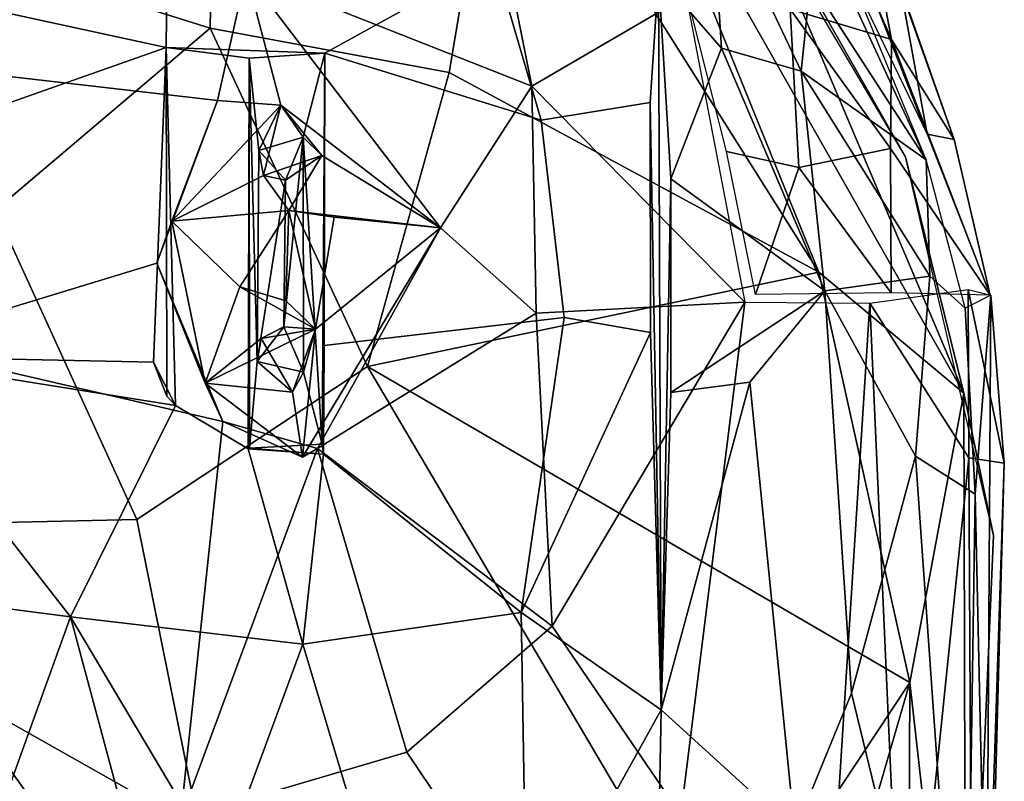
# Model space of a CAD drawing. Header units: millimetres. Extents: x 15 to 2860, y 25 to 553.
# Tile 24 of 33: x 2056 to 2266, y 235 to 398. Entities that reach past the tile are written whole.
import ezdxf

# ---------------------------------------------------------------- set-up
doc = ezdxf.new("R2010")
doc.units = ezdxf.units.MM
doc.layers.add('Cozy Chair', color=7, linetype='Continuous', true_color=0x000000)

msp = doc.modelspace()

# ---------------------------------------------------------------- linework, layer by layer
at = {"layer": 'Cozy Chair'}
for points in [[(2249.31, 367.85, 489.52), (2206.92, 471.05, 537.45), (2215.36, 441.46, 504.58)], [(2244.95, 368.5, 487.71), (2187.11, 466.38, 491.15), (2210.18, 429.55, 498.58)], [(2097.54, 463.05, 501.11), (2042.93, 412.75, 485.53), (2096.39, 395.94, 484.94)], [(2097.54, 463.05, 501.11), (2096.39, 395.94, 484.94), (2147.45, 386.49, 490.08), (2158.42, 451.72, 507.69)], [(2158.42, 451.72, 507.69), (2147.45, 386.49, 490.08), (2226.39, 343.85, 500.64)], [(2226.39, 343.85, 500.64), (2185.91, 443.79, 507.88), (2158.42, 451.72, 507.69)], [(2219.13, 445.74, 485.17), (2235.24, 429.17, 499.08), (2241.96, 393.55, 473.43)], [(2219.13, 445.74, 485.17), (2241.96, 393.55, 473.43), (2220.32, 400, 454.43)], [(2257.42, 318.02, 496.55), (2185.91, 443.79, 507.88), (2226.39, 343.85, 500.64)], [(2257.42, 318.02, 496.55), (2210.18, 429.55, 498.58), (2185.91, 443.79, 507.88)], [(2215.36, 441.46, 504.58), (2224.63, 406.02, 477.17), (2249.31, 367.85, 489.52)], [(2244.95, 368.5, 487.71), (2210.18, 429.55, 498.58), (2257.42, 318.02, 496.55)], [(2222.44, 429.57, 516.13), (2249.54, 373.33, 494.44), (2239.23, 399.59, 517.13)], [(2241.96, 393.55, 473.43), (2235.24, 429.17, 499.08), (2255.31, 372.22, 488.6)], [(2255.31, 372.22, 488.6), (2235.24, 429.17, 499.08), (2244.02, 403.9, 518.56)], [(2203.33, 427.46, 470.46), (2192.17, 407.22, 452.26), (2205.65, 391.68, 452.92)], [(2203.33, 427.46, 470.46), (2205.65, 391.68, 452.92), (2222.66, 386.81, 462.76)], [(2224.63, 406.02, 477.17), (2203.33, 427.46, 470.46), (2222.66, 386.81, 462.76)], [(2086.98, 391.86, 431.13), (2087.38, 425.47, 442.26), (2017.96, 406.86, 434.04)], [(2086.98, 391.86, 431.13), (2120.87, 390.62, 433.27), (2157.03, 410.62, 441.95), (2087.38, 425.47, 442.26)], [(2104.06, 407.72, 425.95), (2097.92, 380.5, 421.59), (2027.49, 388.6, 420.47), (2027.53, 413.02, 425.63)], [(2050.44, 357.13, 476.3), (2096.39, 395.94, 484.94), (2042.93, 412.75, 485.53)], [(2159.55, 411.43, 433.97), (2165.1, 383.58, 428.11), (2104.06, 407.72, 425.95)], [(2157.03, 410.62, 441.95), (2120.87, 390.62, 433.27), (2167.09, 376.3, 436.28)], [(2190.36, 380.12, 443.49), (2192.17, 407.22, 452.26), (2157.03, 410.62, 441.95), (2167.09, 376.3, 436.28)], [(2198.08, 402.85, 441.43), (2165.1, 383.58, 428.11), (2159.55, 411.43, 433.97)], [(2086.98, 391.86, 431.13), (2017.96, 406.86, 434.04), (2037.64, 374.46, 427.84)], [(2097.92, 380.5, 421.59), (2104.06, 407.72, 425.95), (2111.48, 379.54, 421.98)], [(2165.1, 383.58, 428.11), (2145.58, 353.33, 422.77), (2104.06, 407.72, 425.95)], [(2145.58, 353.33, 422.77), (2111.48, 379.54, 421.98), (2104.06, 407.72, 425.95)], [(2192.17, 407.22, 452.26), (2190.36, 380.12, 443.49), (2192.76, 250.38, 439.82)], [(2205.65, 391.68, 452.92), (2192.17, 407.22, 452.26), (2194.82, 363.82, 442.13)], [(2192.17, 407.22, 452.26), (2192.76, 250.38, 439.82), (2194.82, 363.82, 442.13)], [(2249.31, 367.85, 489.52), (2224.63, 406.02, 477.17), (2222.66, 386.81, 462.76)], [(2206.72, 369.59, 438.37), (2197.92, 404.26, 443.2), (2220.32, 400, 454.43), (2222.13, 366.22, 444.91)], [(2244.02, 403.9, 518.56), (2239.23, 399.59, 517.13), (2249.54, 373.33, 494.44)], [(2255.31, 372.22, 488.6), (2244.02, 403.9, 518.56), (2249.54, 373.33, 494.44)], [(2198.08, 402.85, 441.43), (2210.61, 337.47, 434.93), (2165.1, 383.58, 428.11)], [(2220.32, 400, 454.43), (2241.96, 393.55, 473.43), (2241.72, 370.27, 460.87)], [(2220.32, 400, 454.43), (2241.72, 370.27, 460.87), (2222.13, 366.22, 444.91)], [(2050.44, 357.13, 476.3), (2080.69, 291.08, 474.69), (2129.98, 323.75, 480.3), (2096.39, 395.94, 484.94)], [(2129.98, 323.75, 480.3), (2147.45, 386.49, 490.08), (2096.39, 395.94, 484.94)], [(2241.72, 370.27, 460.87), (2241.96, 393.55, 473.43), (2263.01, 338.92, 478.51)], [(2263.01, 338.92, 478.51), (2241.96, 393.55, 473.43), (2255.31, 372.22, 488.6)], [(2037.64, 374.46, 427.84), (2023.12, 325.91, 425.08), (2084.27, 324.61, 425.99), (2086.98, 391.86, 431.13)], [(2087.14, 317.38, 435.63), (2086.98, 391.86, 431.13), (2084.27, 324.61, 425.99)], [(2086.98, 391.86, 431.13), (2088.98, 315.42, 426.17), (2104.54, 306.15, 426.53), (2104.73, 389.55, 433.05)], [(2104.73, 389.55, 433.05), (2120.87, 390.62, 433.27), (2086.98, 391.86, 431.13)], [(2086.98, 391.86, 431.13), (2087.14, 317.38, 435.63), (2088.98, 315.42, 426.17)], [(2205.65, 391.68, 452.92), (2194.82, 363.82, 442.13), (2227.66, 339.85, 453.45)], [(2222.66, 386.81, 462.76), (2205.65, 391.68, 452.92), (2227.66, 339.85, 453.45)], [(2104.73, 389.55, 433.05), (2104.54, 306.15, 426.53), (2104.76, 306.31, 434.36)], [(2104.73, 389.55, 433.05), (2106.8, 369.86, 434.75), (2116.22, 372.66, 434.95), (2120.87, 390.62, 433.27)], [(2106.8, 369.86, 434.75), (2104.73, 389.55, 433.05), (2106.44, 324.79, 434.69)], [(2104.73, 389.55, 433.05), (2104.76, 306.31, 434.36), (2106.44, 324.79, 434.69)], [(2120.87, 390.62, 433.27), (2116.22, 372.66, 434.95), (2120.31, 307.1, 434.45)], [(2120.87, 390.62, 433.27), (2120.31, 307.1, 434.45), (2120.75, 328.17, 427.49)], [(2167.09, 376.3, 436.28), (2120.87, 390.62, 433.27), (2120.75, 328.17, 427.49), (2172.04, 334.2, 433.63)], [(2084.99, 345.75, 418.26), (2027.95, 328.44, 416.54), (2027.49, 388.6, 420.47), (2097.92, 380.5, 421.59)], [(2226.39, 343.85, 500.64), (2147.45, 386.49, 490.08), (2129.98, 323.75, 480.3)], [(2250.16, 343, 474.47), (2222.66, 386.81, 462.76), (2227.66, 339.85, 453.45)], [(2250.16, 343, 474.47), (2249.31, 367.85, 489.52), (2222.66, 386.81, 462.76)], [(2145.58, 353.33, 422.77), (2165.1, 383.58, 428.11), (2166, 335.1, 424.17)], [(2210.61, 337.47, 434.93), (2166, 335.1, 424.17), (2165.1, 383.58, 428.11)], [(2097.92, 380.5, 421.59), (2111.48, 379.54, 421.98), (2088.2, 354.75, 422.29)], [(2111.48, 379.54, 421.98), (2107.79, 364.51, 422.65), (2088.2, 354.75, 422.29)], [(2106.8, 369.86, 434.75), (2107.79, 364.51, 422.65), (2111.48, 379.54, 421.98)], [(2116.22, 372.66, 434.95), (2106.8, 369.86, 434.75), (2111.48, 379.54, 421.98)], [(2111.48, 379.54, 421.98), (2145.58, 353.33, 422.77), (2120.26, 368.77, 422.71)], [(2120.26, 368.77, 422.71), (2116.22, 372.66, 434.95), (2111.48, 379.54, 421.98)], [(2190.36, 380.12, 443.49), (2167.09, 376.3, 436.28), (2172.04, 334.2, 433.63), (2190.48, 330.99, 437.66)], [(2190.36, 380.12, 443.49), (2190.48, 330.99, 437.66), (2192.76, 250.38, 439.82)], [(2116.22, 372.66, 434.95), (2112.14, 332.2, 434.76), (2116.31, 322.53, 434.96)], [(2116.22, 372.66, 434.95), (2112.46, 363.5, 434.76), (2112.14, 332.2, 434.76)], [(2112.46, 363.5, 434.76), (2116.22, 372.66, 434.95), (2120.26, 368.77, 422.71)], [(2116.22, 372.66, 434.95), (2116.31, 322.53, 434.96), (2120.31, 307.1, 434.45)], [(2263.01, 338.92, 478.51), (2255.31, 372.22, 488.6), (2249.54, 373.33, 494.44)], [(2241.87, 339.45, 453.41), (2222.13, 366.22, 444.91), (2241.72, 370.27, 460.87)], [(2241.87, 339.45, 453.41), (2241.72, 370.27, 460.87), (2263.01, 338.92, 478.51)], [(2112.46, 363.5, 434.76), (2106.8, 369.86, 434.75), (2106.44, 324.79, 434.69)], [(2112.46, 363.5, 434.76), (2107.79, 364.51, 422.65), (2106.8, 369.86, 434.75)], [(2112.46, 363.5, 434.76), (2120.26, 368.77, 422.71), (2107.79, 364.51, 422.65)], [(2113.2, 357.02, 425.37), (2107.79, 364.51, 422.65), (2120.26, 368.77, 422.71)], [(2145.58, 353.33, 422.77), (2113.2, 357.02, 425.37), (2120.26, 368.77, 422.71)], [(2206.72, 369.59, 438.37), (2222.13, 366.22, 444.91), (2212.9, 339.07, 437.4)], [(2244.95, 368.5, 487.71), (2257.42, 318.02, 496.55), (2263.73, 287.61, 483.53)], [(2212.9, 339.07, 437.4), (2222.13, 366.22, 444.91), (2241.87, 339.45, 453.41)], [(2250.16, 343, 474.47), (2257.67, 336.17, 483.89), (2249.31, 367.85, 489.52)], [(2107.79, 364.51, 422.65), (2113.2, 357.02, 425.37), (2088.2, 354.75, 422.29)], [(2112.46, 363.5, 434.76), (2106.44, 324.79, 434.69), (2112.14, 332.2, 434.76)], [(2194.77, 318.18, 438.81), (2194.82, 363.82, 442.13), (2192.76, 250.38, 439.82)], [(2194.82, 363.82, 442.13), (2194.77, 318.18, 438.81), (2227.66, 339.85, 453.45)], [(2050.44, 357.13, 476.3), (1993.52, 360.92, 477.17), (2016.8, 289.64, 472.42), (2080.69, 291.08, 474.69)], [(2088.2, 354.75, 422.29), (2113.2, 357.02, 425.37), (2102.72, 340.74, 420.54)], [(2113.2, 357.02, 425.37), (2112.52, 337.77, 428.14), (2102.72, 340.74, 420.54)], [(2113.2, 357.02, 425.37), (2118.9, 331.7, 422.38), (2112.52, 337.77, 428.14)], [(2145.58, 353.33, 422.77), (2122.9, 355.62, 419.67), (2113.2, 357.02, 425.37)], [(2122.9, 355.62, 419.67), (2118.9, 331.7, 422.38), (2113.2, 357.02, 425.37)], [(2118.9, 331.7, 422.38), (2122.9, 355.62, 419.67), (2145.58, 353.33, 422.77)], [(2084.99, 345.75, 418.26), (2088.2, 354.75, 422.29), (2095.33, 320.18, 422.26)], [(2102.72, 340.74, 420.54), (2095.33, 320.18, 422.26), (2088.2, 354.75, 422.29)], [(2116.13, 304.33, 421.94), (2118.9, 331.7, 422.38), (2145.58, 353.33, 422.77)], [(2145.58, 353.33, 422.77), (2119.34, 306.2, 419.43), (2116.13, 304.33, 421.94)], [(2145.58, 353.33, 422.77), (2166, 335.1, 424.17), (2119.34, 306.2, 419.43)], [(2099.11, 312, 417.87), (2027.95, 328.44, 416.54), (2084.99, 345.75, 418.26)], [(2084.99, 345.75, 418.26), (2095.33, 320.18, 422.26), (2099.11, 312, 417.87)], [(2129.98, 323.75, 480.3), (2245.88, 256.23, 497.48), (2226.39, 343.85, 500.64)], [(2257.42, 318.02, 496.55), (2226.39, 343.85, 500.64), (2245.88, 256.23, 497.48)], [(2250.16, 343, 474.47), (2227.66, 339.85, 453.45), (2247.06, 304.59, 466.35)], [(2250.16, 343, 474.47), (2247.06, 304.59, 466.35), (2259.82, 296.44, 480.53), (2257.67, 336.17, 483.89)], [(2118.9, 331.7, 422.38), (2095.33, 320.18, 422.26), (2102.72, 340.74, 420.54)], [(2112.52, 337.77, 428.14), (2118.9, 331.7, 422.38), (2102.72, 340.74, 420.54)], [(2194.77, 318.18, 438.81), (2211.66, 320.39, 444.88), (2227.66, 339.85, 453.45)], [(2221.3, 224.4, 451.39), (2233.38, 253.95, 457.13), (2227.66, 339.85, 453.45), (2211.66, 320.39, 444.88)], [(2247.06, 304.59, 466.35), (2227.66, 339.85, 453.45), (2233.38, 253.95, 457.13)], [(2258.33, 340.15, 471.03), (2258.45, 304.22, 465.64), (2237.28, 337.23, 448.41)], [(2263.16, 338.94, 482.21), (2257.67, 336.17, 483.89), (2259.82, 296.44, 480.53)], [(2266.03, 303.09, 476.99), (2258.33, 340.15, 471.03), (2263.16, 338.94, 482.21)], [(2266.03, 303.09, 476.99), (2258.45, 304.22, 465.64), (2258.33, 340.15, 471.03)], [(2262.24, 187.6, 478.82), (2263.16, 338.94, 482.21), (2259.82, 296.44, 480.53)], [(2266.03, 303.09, 476.99), (2263.16, 338.94, 482.21), (2262.24, 187.6, 478.82)], [(2210.61, 337.47, 434.93), (2169.44, 268.26, 425.61), (2166, 335.1, 424.17)], [(2210.61, 337.47, 434.93), (2196.93, 227.96, 433.83), (2169.44, 268.26, 425.61)], [(2227.43, 180.95, 448.94), (2196.93, 227.96, 433.83), (2210.61, 337.47, 434.93), (2237.28, 337.23, 448.41)], [(2244.69, 170.83, 459.26), (2227.43, 180.95, 448.94), (2237.28, 337.23, 448.41)], [(2258.45, 304.22, 465.64), (2244.69, 170.83, 459.26), (2237.28, 337.23, 448.41)], [(2166, 335.1, 424.17), (2169.44, 268.26, 425.61), (2119.34, 306.2, 419.43)], [(2162.8, 271.18, 432.23), (2172.04, 334.2, 433.63), (2120.75, 328.17, 427.49), (2120.63, 304.98, 427.88)], [(2162.8, 271.18, 432.23), (2190.48, 330.99, 437.66), (2172.04, 334.2, 433.63)], [(2118.9, 331.7, 422.38), (2107.28, 329.72, 422.44), (2095.33, 320.18, 422.26)], [(2112.14, 332.2, 434.76), (2106.44, 324.79, 434.69), (2107.28, 329.72, 422.44)], [(2107.28, 329.72, 422.44), (2118.9, 331.7, 422.38), (2112.14, 332.2, 434.76)], [(2112.14, 332.2, 434.76), (2118.9, 331.7, 422.38), (2116.31, 322.53, 434.96)], [(2116.31, 322.53, 434.96), (2118.9, 331.7, 422.38), (2113.96, 318.21, 422.74)], [(2118.9, 331.7, 422.38), (2116.13, 304.33, 421.94), (2113.96, 318.21, 422.74)], [(2162.8, 271.18, 432.23), (2192.76, 250.38, 439.82), (2190.48, 330.99, 437.66)], [(2099.11, 312, 417.87), (2090.08, 227.16, 419.92), (2027.46, 262.44, 417.59), (2027.95, 328.44, 416.54)], [(2095.33, 320.18, 422.26), (2107.28, 329.72, 422.44), (2113.96, 318.21, 422.74)], [(2106.44, 324.79, 434.69), (2113.96, 318.21, 422.74), (2107.28, 329.72, 422.44)], [(2120.31, 307.1, 434.45), (2120.63, 304.98, 427.88), (2120.75, 328.17, 427.49)], [(2023.12, 325.91, 425.08), (1958, 284.3, 426.11), (2066.58, 270.28, 426.05)], [(2088.98, 315.42, 426.17), (2023.12, 325.91, 425.08), (2066.58, 270.28, 426.05)], [(2088.98, 315.42, 426.17), (2084.27, 324.61, 425.99), (2023.12, 325.91, 425.08)], [(2088.98, 315.42, 426.17), (2087.14, 317.38, 435.63), (2084.27, 324.61, 425.99)], [(2116.31, 322.53, 434.96), (2106.44, 324.79, 434.69), (2104.76, 306.31, 434.36), (2120.31, 307.1, 434.45)], [(2113.96, 318.21, 422.74), (2106.44, 324.79, 434.69), (2116.31, 322.53, 434.96)], [(2205.59, 195.56, 489.8), (2129.98, 323.75, 480.3), (2080.69, 291.08, 474.69), (2106.56, 162.93, 481.15)], [(2205.59, 195.56, 489.8), (2245.88, 256.23, 497.48), (2129.98, 323.75, 480.3)], [(2116.13, 304.33, 421.94), (2095.33, 320.18, 422.26), (2113.96, 318.21, 422.74)], [(2099.11, 312, 417.87), (2095.33, 320.18, 422.26), (2116.13, 304.33, 421.94)], [(2194.77, 318.18, 438.81), (2192.76, 250.38, 439.82), (2211.66, 320.39, 444.88)], [(2192.76, 250.38, 439.82), (2221.3, 224.4, 451.39), (2211.66, 320.39, 444.88)], [(2257.85, 150, 494.35), (2257.42, 318.02, 496.55), (2245.88, 256.23, 497.48)], [(2263.73, 287.61, 483.53), (2257.42, 318.02, 496.55), (2257.85, 150, 494.35)], [(2066.58, 270.28, 426.05), (2116.19, 264.44, 428.1), (2104.54, 306.15, 426.53), (2088.98, 315.42, 426.17)], [(2119.34, 306.2, 419.43), (2090.08, 227.16, 419.92), (2099.11, 312, 417.87)], [(2099.11, 312, 417.87), (2116.13, 304.33, 421.94), (2119.34, 306.2, 419.43)], [(2120.31, 307.1, 434.45), (2104.76, 306.31, 434.36), (2120.63, 304.98, 427.88)], [(2119.34, 306.2, 419.43), (2138.39, 241.35, 422.5), (2090.08, 227.16, 419.92)], [(2120.63, 304.98, 427.88), (2104.76, 306.31, 434.36), (2104.54, 306.15, 426.53)], [(2120.63, 304.98, 427.88), (2104.54, 306.15, 426.53), (2116.19, 264.44, 428.1)], [(2169.44, 268.26, 425.61), (2138.39, 241.35, 422.5), (2119.34, 306.2, 419.43)], [(2120.63, 304.98, 427.88), (2116.19, 264.44, 428.1), (2162.8, 271.18, 432.23)], [(2257.69, 154.12, 479), (2247.06, 304.59, 466.35), (2233.38, 253.95, 457.13)], [(2258.45, 304.22, 465.64), (2259.71, 69.27, 475.26), (2244.69, 170.83, 459.26)], [(2259.82, 296.44, 480.53), (2247.06, 304.59, 466.35), (2257.69, 154.12, 479)], [(2259.71, 69.27, 475.26), (2258.45, 304.22, 465.64), (2266.03, 303.09, 476.99)], [(2259.71, 69.27, 475.26), (2266.03, 303.09, 476.99), (2262.24, 187.6, 478.82)], [(2262.24, 187.6, 478.82), (2259.82, 296.44, 480.53), (2257.69, 154.12, 479)], [(2080.69, 291.08, 474.69), (2016.8, 289.64, 472.42), (2106.56, 162.93, 481.15)], [(1996.14, 107.22, 482.1), (2106.56, 162.93, 481.15), (2016.8, 289.64, 472.42)], [(2263.73, 287.61, 483.53), (2257.85, 150, 494.35), (2254.27, 59.68, 485.39)], [(1958, 284.3, 426.11), (1971.94, 201.65, 429.91), (2036.77, 187.87, 429.99), (2066.58, 270.28, 426.05)], [(2036.77, 187.87, 429.99), (2084.6, 203.22, 430.02), (2066.58, 270.28, 426.05)], [(2116.19, 264.44, 428.1), (2066.58, 270.28, 426.05), (2098.51, 216.53, 429.66)], [(2084.6, 203.22, 430.02), (2098.51, 216.53, 429.66), (2066.58, 270.28, 426.05)], [(2164.01, 198.67, 436.27), (2162.8, 271.18, 432.23), (2116.19, 264.44, 428.1), (2131.97, 211.61, 431.8)], [(2192.76, 250.38, 439.82), (2162.8, 271.18, 432.23), (2164.01, 198.67, 436.27)], [(2196.93, 227.96, 433.83), (2163.89, 203.52, 428.19), (2138.39, 241.35, 422.5), (2169.44, 268.26, 425.61)], [(2116.19, 264.44, 428.1), (2098.51, 216.53, 429.66), (2131.97, 211.61, 431.8)], [(2027.46, 262.44, 417.59), (2090.08, 227.16, 419.92), (2027.78, 176.58, 422.33)], [(2201.28, 102.62, 488.42), (2245.88, 256.23, 497.48), (2205.59, 195.56, 489.8)], [(2245.04, 71.95, 494.7), (2245.88, 256.23, 497.48), (2201.28, 102.62, 488.42)], [(2257.85, 150, 494.35), (2245.88, 256.23, 497.48), (2245.04, 71.95, 494.7)], [(2257.69, 154.12, 479), (2233.38, 253.95, 457.13), (2221.3, 224.4, 451.39)], [(2191.7, 198.22, 442.06), (2192.76, 250.38, 439.82), (2164.01, 198.67, 436.27)], [(2191.7, 198.22, 442.06), (2221.3, 224.4, 451.39), (2192.76, 250.38, 439.82)], [(2117.45, 190.67, 424.48), (2090.08, 227.16, 419.92), (2138.39, 241.35, 422.5), (2163.89, 203.52, 428.19)]]:
    msp.add_3dface(points, dxfattribs=at)

doc.saveas('drawing.dxf')
